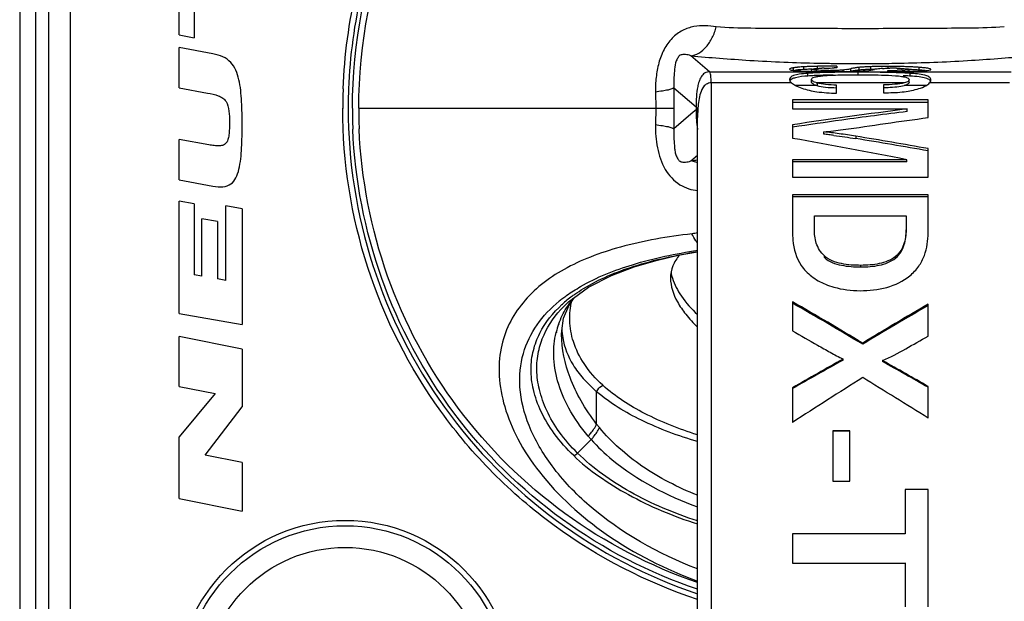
# Model space of a CAD drawing. Header units: millimetres. Extents: x 0 to 420, y 0 to 297.
# Tile 45 of 212: x 68.59 to 77.67, y 230.26 to 235.62. Entities that reach past the tile are written whole.
import ezdxf

# ---------------------------------------------------------------- set-up
doc = ezdxf.new("R2010")
doc.units = ezdxf.units.MM
doc.header["$LTSCALE"] = 23.1
doc.layers.get('0').update_dxf_attribs({"linetype": 'CONTINUOUS'})

msp = doc.modelspace()

# ---------------------------------------------------------------- linework, layer by layer
at = {"color": 7, "linetype": 'Continuous'}
for p, q in [((68.744, 228.3573), (68.744, 242.5573)), ((68.8618, 228.3573), (68.8618, 242.5573)), ((69.0579, 242.5573), (69.0579, 228.3573)), ((68.594, 241.9573), (68.594, 228.9573)), ((70.0647, 235.4843), (70.0647, 236.4853)), ((70.201, 235.7688), (70.201, 235.4573)), ((70.0647, 235.4843), (70.201, 235.4573)), ((70.0647, 234.9963), (70.0647, 235.3683)), ((70.3742, 235.3103), (70.0647, 235.3683)), ((74.9542, 235.1449), (74.781, 235.2926)), ((76.6074, 235.2222), (76.6333, 235.2225)), ((74.9542, 235.1449), (76.2636, 235.1449)), ((75.7276, 235.1557), (75.7276, 235.1808)), ((75.8243, 235.1653), (75.8243, 235.1903)), ((75.86, 235.1051), (75.86, 235.13)), ((75.894, 235.1483), (75.894, 235.1666)), ((75.9201, 235.1734), (75.9394, 235.1752)), ((75.941, 235.1475), (75.941, 235.1589)), ((75.9505, 235.1779), (75.9505, 235.1949)), ((76.0541, 235.1466), (76.0541, 235.1561)), ((76.1273, 235.196), (76.1273, 235.1794)), ((76.1347, 235.1465), (76.1347, 235.1572)), ((76.1854, 235.1467), (76.1854, 235.1609)), ((76.2201, 235.1662), (76.1973, 235.1626)), ((76.2552, 235.1476), (76.2552, 235.1726)), ((76.3231, 235.1154), (76.3231, 235.1404)), ((76.3336, 235.1598), (76.3336, 235.1848)), ((76.3726, 235.1449), (77.7337, 235.1449)), ((76.4421, 235.1663), (76.4421, 235.1913)), ((76.5982, 235.1477), (76.5982, 235.1572)), ((76.6017, 235.1775), (76.6017, 235.1935)), ((76.7287, 235.1588), (76.6832, 235.1578)), ((76.747, 235.1484), (76.747, 235.1594)), ((76.794, 235.1484), (76.794, 235.1664)), ((76.803, 235.105), (76.803, 235.1299)), ((76.8865, 235.16), (76.8865, 235.1851)), ((76.9417, 235.1548), (76.9189, 235.1573)), ((74.969, 235.0421), (74.969, 226.7323)), ((75.7096, 235.0421), (74.969, 235.0421)), ((75.9422, 235.0176), (75.747, 235.0176)), ((75.894, 235.0499), (75.894, 235.0745)), ((76.1238, 235.0413), (75.9451, 235.0412)), ((76.559, 235.0419), (76.1238, 235.0413)), ((76.1238, 234.9468), (76.1238, 235.0216)), ((76.7497, 235.0421), (76.559, 235.0419)), ((76.559, 235.0235), (76.559, 234.9514)), ((76.9509, 235.0176), (76.7497, 235.0176)), ((76.794, 235.0461), (76.794, 235.0707)), ((77.719, 235.0421), (76.983, 235.0421)), ((70.0647, 234.9963), (70.3249, 234.9479)), ((74.4556, 234.9578), (74.4575, 234.8073)), ((74.6262, 234.9954), (74.8295, 234.8198)), ((76.559, 234.9514), (76.5834, 234.9514)), ((75.719, 234.8859), (75.719, 234.8012)), ((76.969, 234.8859), (75.719, 234.8859)), ((76.969, 234.8624), (75.719, 234.8624)), ((76.969, 234.722), (76.969, 234.8859)), ((71.7198, 234.8073), (74.6274, 234.8073)), ((74.4575, 234.8073), (74.4556, 234.6567)), ((74.8028, 234.7717), (74.6262, 234.6192)), ((74.8295, 234.7947), (74.8028, 234.7717)), ((74.8295, 234.8198), (74.8295, 234.7947)), ((75.719, 234.8012), (76.7758, 234.8012)), ((76.7758, 234.7782), (76.7758, 234.8012)), ((74.844, 227.1073), (74.844, 234.7243)), ((75.719, 234.6557), (75.719, 234.5306)), ((76.0063, 234.5686), (76.0063, 234.5904)), ((70.0647, 234.1488), (70.0647, 234.5213)), ((70.3366, 234.4707), (70.0647, 234.5213)), ((76.3014, 234.5502), (76.3014, 234.5287)), ((76.969, 234.173), (76.969, 234.4355)), ((74.7811, 234.322), (74.844, 234.3755)), ((75.719, 234.3337), (75.719, 234.173)), ((76.7723, 234.3337), (75.719, 234.3337)), ((76.7723, 234.3135), (75.719, 234.3135)), ((76.7723, 234.3135), (76.7723, 234.3337)), ((70.0647, 234.1488), (70.3742, 234.0908)), ((75.719, 234.173), (76.969, 234.173)), ((70.0647, 232.9158), (70.0647, 233.9498)), ((70.2021, 233.9257), (70.0647, 233.9498)), ((75.719, 234.008), (75.719, 233.6705)), ((76.969, 234.008), (75.719, 234.008)), ((76.969, 233.9898), (75.719, 233.9898)), ((76.969, 233.6586), (76.969, 234.008)), ((70.2021, 233.9257), (70.2021, 233.2707)), ((70.4935, 233.2198), (70.4935, 233.9073)), ((70.6452, 233.8808), (70.4935, 233.9073)), ((70.6452, 233.8808), (70.6452, 232.8143)), ((70.2721, 233.2585), (70.2721, 233.7895)), ((70.4164, 233.7643), (70.2721, 233.7895)), ((70.4164, 233.7643), (70.4164, 233.2333)), ((75.9201, 233.6923), (75.9201, 233.8163)), ((75.9201, 233.8163), (76.7671, 233.8163)), ((76.7671, 233.8163), (76.7671, 233.7028)), ((76.0124, 233.431), (76.0124, 233.4459)), ((76.6678, 233.4255), (76.6678, 233.4403)), ((76.3501, 233.3448), (76.3501, 233.3591)), ((70.2721, 233.2585), (70.2021, 233.2707)), ((70.4935, 233.2198), (70.4164, 233.2333)), ((73.6105, 232.9804), (73.6547, 233.0222)), ((73.6552, 232.9872), (73.7073, 233.0609)), ((75.719, 233.0218), (75.719, 232.7549)), ((73.5935, 232.9977), (73.5954, 232.9994)), ((73.5974, 232.9953), (73.5994, 232.997)), ((73.6086, 232.8709), (73.6552, 232.9872)), ((73.6105, 232.9804), (73.6124, 232.9823)), ((73.634, 232.9672), (73.6354, 232.9693)), ((73.6368, 232.9656), (73.638, 232.9678)), ((76.969, 232.7069), (76.969, 233.0006)), ((70.0647, 232.9158), (70.6452, 232.8143)), ((73.5907, 232.7564), (73.6086, 232.8709)), ((73.5625, 232.817), (73.5635, 232.8197)), ((73.5682, 232.8143), (73.569, 232.817)), ((73.59, 232.7238), (73.5907, 232.7564)), ((70.0647, 232.2418), (70.0647, 232.7018)), ((70.6452, 232.5875), (70.0647, 232.7018)), ((73.5394, 232.7393), (73.5402, 232.7426)), ((73.5454, 232.737), (73.5464, 232.7402)), ((73.59, 232.7238), (73.59, 232.7273)), ((70.6452, 232.5875), (70.6452, 232.054)), ((76.3658, 232.6317), (76.3658, 232.6418)), ((76.1847, 232.4856), (76.1847, 232.4949)), ((76.5494, 232.4803), (76.5494, 232.4712)), ((70.0647, 232.2418), (70.3967, 232.1764)), ((75.719, 232.2302), (75.719, 231.9106)), ((76.969, 231.9504), (76.969, 232.2418)), ((70.3967, 232.1764), (70.0647, 231.7766)), ((73.9129, 231.895), (73.9129, 232.1928)), ((70.3028, 231.6082), (70.6452, 232.054)), ((73.9391, 231.8623), (73.9129, 231.895)), ((70.0647, 231.2076), (70.0647, 231.7766)), ((73.8615, 231.753), (73.7365, 231.6283)), ((73.8615, 231.753), (73.834, 231.7848)), ((76.0898, 231.8342), (76.0898, 231.3692)), ((76.2465, 231.8342), (76.0898, 231.8342)), ((76.2465, 231.8289), (76.0898, 231.8289)), ((76.2465, 231.3692), (76.2465, 231.8342)), ((70.6452, 231.5408), (70.3028, 231.6082)), ((70.6452, 231.5408), (70.6452, 231.0933)), ((76.0898, 231.3692), (76.2465, 231.3692)), ((70.0647, 231.2076), (70.6452, 231.0933)), ((76.7566, 231.2903), (76.7566, 230.8824)), ((76.969, 231.2903), (76.7566, 231.2903)), ((76.969, 230.2109), (76.969, 231.2903)), ((75.719, 230.8824), (75.719, 230.612)), ((76.7566, 230.8824), (75.719, 230.8824)), ((75.719, 230.612), (76.7566, 230.612)), ((76.7566, 230.6141), (76.7566, 230.2109))]:
    msp.add_line(p, q, dxfattribs=at)
msp.add_lwpolyline([(73.6547, 233.0222), (73.838, 233.1572), (74.0513, 233.2669), (74.2579, 233.3451), (74.4621, 233.4048), (74.6657, 233.4515), (74.844, 233.4838)], dxfattribs=at)
for radius in [1.55, 1.5, 1.3]:
    msp.add_circle((71.594, 229.4573), radius, dxfattribs=at)
for centre, radius, start, end in [((76.3372, 253.6053), 18.3849, 268.80411, 268.9195), ((76.3454, 254.0525), 18.8322, 268.92036, 269.33614), ((76.3485, 254.295), 19.0747, 269.33517, 269.4696), ((76.3463, 253.9414), 18.721, 269.46642, 270.62206), ((76.3464, 253.8379), 18.6176, 270.62518, 270.80329), ((76.3519, 253.4888), 18.2684, 270.88262, 271.24505), ((75.8046, 234.7255), 0.4617, 98.09308, 99.59904), ((75.8688, 234.184), 1.0071, 94.74423, 95.71645), ((75.8688, 234.158), 1.0081, 94.74016, 95.71106), ((76.0083, 231.8903), 3.3051, 92.48041, 93.19077), ((76.0083, 231.8624), 3.308, 92.47831, 93.18805), ((76.013, 233.0792), 2.0316, 93.43777, 94.31796), ((76.0058, 231.948), 3.2473, 92.10845, 92.48007), ((76.0058, 231.9202), 3.2501, 92.10654, 92.47797), ((76.0046, 231.9799), 3.2154, 91.72818, 92.10816), ((76.0048, 231.9471), 3.2232, 91.93935, 92.10612), ((76.0507, 232.46), 2.652, 92.85712, 93.44868), ((76.0341, 241.7369), 6.59, 268.77983, 269.14398), ((76.0059, 231.9348), 3.2605, 90.97304, 91.72723), ((76.1106, 231.1917), 3.9217, 91.84409, 92.80792), ((76.076, 244.5943), 9.4478, 269.14883, 269.79553), ((76.0373, 230.0442), 5.1514, 90.66501, 90.96525), ((76.0653, 227.6452), 7.5506, 90.45278, 90.66583), ((76.1731, 229.2241), 5.8903, 91.11569, 91.83545), ((76.0467, 233.4633), 1.7156, 91.24717, 91.87985), ((76.0911, 224.4918), 10.7041, 90.30184, 90.45755), ((76.1077, 221.3244), 13.8715, 90.17776, 90.30176), ((76.101, 249.2616), 14.1151, 269.76145, 270.00408), ((76.0544, 239.2547), 4.0986, 269.99599, 270.21957), ((76.2211, 226.9184), 8.1965, 90.88779, 91.13766), ((76.125, 215.3726), 19.8234, 89.99345, 90.17426), ((76.1267, 225.018), 10.1614, 89.99698, 90.13948), ((76.1065, 235.7806), 0.6247, 277.25904, 278.35743), ((75.9938, 236.4972), 1.3501, 279.64833, 281.16317), ((76.5048, 233.9053), 1.2917, 100.98658, 101.14221), ((76.493, 233.9395), 1.2313, 100.75295, 101.13671), ((76.4537, 234.1738), 1.0184, 99.24145, 101.04428), ((76.4727, 234.0456), 1.1233, 100.5963, 100.74805), ((76.4618, 234.1043), 1.0636, 99.95861, 100.59885), ((76.4428, 234.2131), 0.9531, 99.21904, 99.96407), ((76.4102, 234.4629), 0.726, 94.96079, 96.05655), ((76.4102, 234.4371), 0.7267, 94.95627, 96.05133), ((76.2976, 236.2221), 1.073, 273.21565, 274.00343), ((76.5319, 232.4394), 2.7534, 91.86992, 92.77508), ((76.5319, 232.412), 2.7557, 91.86833, 92.77271), ((76.5516, 231.8535), 3.3396, 91.48611, 91.87934), ((76.5516, 231.8254), 3.3426, 91.48459, 91.87773), ((76.5734, 230.9815), 4.2119, 90.78698, 91.475), ((76.5668, 231.2439), 3.9243, 91.11789, 91.48622), ((76.5897, 229.8859), 5.3076, 90.50316, 90.80031), ((76.5972, 229.0414), 6.1521, 90.23653, 90.50353), ((76.6013, 228.052), 7.1415, 89.99701, 90.23687), ((76.5919, 241.8993), 6.7421, 270.05327, 270.77579), ((76.6056, 253.7201), 18.5724, 269.97715, 270.31487), ((76.6019, 228.4711), 6.7224, 89.72615, 90.00188), ((76.6336, 232.8791), 2.2985, 89.9936, 90.42209), ((76.6354, 232.621), 2.5565, 89.04519, 90.03494), ((76.6045, 229.015), 6.1786, 89.49469, 89.7259), ((76.6136, 229.94), 5.2535, 88.92416, 89.50508), ((76.6441, 246.034), 10.8862, 270.33476, 270.46632), ((76.6305, 230.8595), 4.3338, 88.2704, 88.91996), ((76.6875, 236.5805), 1.4224, 271.65877, 272.39963), ((76.6647, 243.5114), 8.3635, 270.46576, 270.62958), ((76.6046, 232.1964), 2.9402, 86.13242, 87.38682), ((76.6, 232.0726), 3.0391, 86.29694, 87.38489), ((76.7151, 235.9163), 0.7576, 272.41979, 273.13616), ((76.6937, 240.8855), 5.7375, 270.62813, 271.00289), ((76.6579, 231.7358), 3.4571, 87.53407, 88.28642), ((76.7192, 239.4904), 4.3421, 270.98788, 272.02996), ((76.6691, 231.9767), 3.1909, 87.52837, 87.74773), ((76.689, 232.4459), 2.7463, 86.67205, 87.54437), ((76.689, 232.4184), 2.7488, 86.67524, 87.54642), ((76.723, 233.0133), 2.1779, 85.69318, 86.69701), ((76.723, 232.9862), 2.18, 85.69691, 86.70021), ((76.7748, 233.6827), 1.5065, 84.51006, 85.74598), ((76.7748, 233.6563), 1.5078, 84.51478, 85.74966), ((76.6324, 232.5848), 2.5259, 86.1279, 86.2796), ((76.2996, 234.8071), 4.7275, 177.80698, 179.99867), ((76.3001, 234.8072), 4.678, 177.80698, 179.99867), ((60.428, 234.8077), 14.1994, 359.9983, 0.75738), ((76.5197, 237.013), 2.0142, 271.11914, 272.27275), ((76.3018, 234.8074), 4.6404, 180.00154, 182.38387), ((76.3024, 234.8074), 4.5825, 180.00154, 182.38387), ((60.4324, 234.8068), 14.195, 359.24275, 0.00174), ((82.493, 189.3519), 45.8075, 97.16974, 98.50401), ((82.43, 189.5351), 45.595, 97.12358, 97.88822), ((82.5824, 188.4316), 46.709, 97.88757, 98.44954), ((75.4533, 234.7303), 0.6209, 187.35361, 191.09619), ((75.7801, 232.156), 2.4232, 83.53342, 84.64498), ((75.6706, 231.1912), 3.3942, 82.7211, 83.53114), ((75.1885, 227.7016), 6.9384, 80.77078, 82.04074), ((67.8075, 189.2909), 45.9262, 78.74364, 80.08045), ((68.2969, 185.9563), 49.2488, 79.85806, 80.64619), ((68.2998, 185.6594), 49.52, 79.91755, 80.70123), ((75.5467, 226.7023), 7.6581, 95.2709, 95.7374), ((74.9793, 232.5911), 1.0751, 97.27858, 100.01061), ((74.3962, 232.0167), 1.3076, 127.44807, 129.34174), ((74.3976, 232.1161), 1.1932, 126.65501, 132.24335), ((74.4112, 232.4925), 0.9107, 141.96208, 145.08088), ((58.743, 203.3923), 34.1482, 58.93112, 60.18981), ((74.3784, 232.5154), 0.8707, 145.0817, 148.57879), ((59.4777, 204.4615), 32.8446, 59.05723, 60.36387), ((93.348, 204.7793), 32.6299, 120.12985, 121.36236), ((93.9455, 203.5887), 33.9491, 120.00374, 121.1865), ((74.3011, 232.5547), 0.7837, 160.44555, 166.12915), ((74.2696, 232.8087), 0.6797, 183.07377, 189.95897), ((101.5268, 187.365), 51.7583, 119.31586, 119.90884), ((101.4523, 187.2174), 51.8427, 119.16917, 119.76032), ((51.1473, 187.3065), 51.826, 60.11654, 60.6501), ((51.222, 187.1588), 51.9104, 60.26497, 60.79689), ((107.5546, 182.752), 58.5669, 122.176812, 122.927468), ((47.1654, 184.4342), 56.0896, 57.90284, 58.62738)]:
    msp.add_arc(centre, radius, start, end, dxfattribs=at)
for points, knots in [([(71.5756, 234.9881), (71.5874, 235.2959), (71.6712, 235.9111), (72.069, 237.0807), (72.984, 238.365), (74.579, 239.3707), (76.4367, 239.6995), (78.2805, 239.3009), (79.8366, 238.2338), (80.8734, 236.6601), (81.1159, 235.4205), (81.1159, 234.8073)], [0, 0, 0, 0, 0.06276, 0.125511, 0.250438, 0.375365, 0.500292, 0.625219, 0.750146, 0.875073, 1, 1, 1, 1]), ([(81.0659, 234.8073), (81.0659, 235.4141), (80.826, 236.6407), (79.8, 238.1979), (78.2603, 239.2538), (76.4357, 239.6482), (74.5975, 239.3229), (73.0192, 238.3277), (72.1138, 237.0568), (71.7202, 235.8995), (71.6372, 235.2908), (71.6255, 234.9862)], [0, 0, 0, 0, 0.124927, 0.249854, 0.374781, 0.499708, 0.624635, 0.749562, 0.874489, 0.93724, 1, 1, 1, 1]), ([(71.6614, 234.8073), (71.6614, 235.4084), (71.8988, 236.6235), (72.9142, 238.1667), (74.4383, 239.2143), (76.2451, 239.6076), (78.0666, 239.2887), (79.6323, 238.3064), (80.5325, 237.0499), (80.9259, 235.9046), (81.01, 235.3019), (81.0226, 235.0001)], [0, 0, 0, 0, 0.124927, 0.249855, 0.374782, 0.499709, 0.624636, 0.749563, 0.87449, 0.93724, 1, 1, 1, 1]), ([(71.7198, 234.8073), (71.7198, 235.4009), (71.9543, 236.6008), (72.957, 238.1248), (74.4621, 239.1593), (76.2463, 239.5476), (78.0451, 239.2327), (79.5912, 238.2627), (80.4803, 237.0219), (80.8687, 235.8909), (80.9518, 235.2957), (80.9642, 234.9977)], [0, 0, 0, 0, 0.124927, 0.249855, 0.374782, 0.499709, 0.624636, 0.749563, 0.87449, 0.93724, 1, 1, 1, 1]), ([(75.0159, 235.5593), (74.9822, 235.5655), (74.9131, 235.5712), (74.8072, 235.5648), (74.7003, 235.5297), (74.6033, 235.4572), (74.5283, 235.352), (74.4821, 235.2262), (74.4591, 235.093), (74.4542, 235.0027), (74.4556, 234.9578)], [0, 0, 0, 0, 0.106069, 0.213865, 0.326598, 0.449398, 0.582329, 0.721065, 0.860791, 1, 1, 1, 1]), ([(74.7806, 235.2926), (74.8062, 235.2956), (74.8604, 235.3147), (74.9293, 235.3745), (74.9834, 235.459), (75.007, 235.5249), (75.0157, 235.5594)], [0, 0, 0, 0, 0.205939, 0.445293, 0.715735, 1, 1, 1, 1]), ([(77.6714, 235.5598), (77.5654, 235.5505), (77.3478, 235.5448), (76.9052, 235.5456), (76.3437, 235.539), (75.7822, 235.5452), (75.3396, 235.5435), (75.1219, 235.5499), (75.016, 235.5595)], [0, 0, 0, 0, 0.120205, 0.245603, 0.499963, 0.754361, 0.879807, 1, 1, 1, 1]), ([(70.6452, 234.6573), (70.6452, 234.7291), (70.6427, 234.8733), (70.6227, 235.0776), (70.5678, 235.2182), (70.4723, 235.2852), (70.4082, 235.3039), (70.3742, 235.3103)], [0, 0, 0, 0, 0.245567, 0.500028, 0.754489, 0.881719, 1, 1, 1, 1]), ([(74.7808, 235.2926), (74.7652, 235.298), (74.7406, 235.305), (74.7104, 235.3037), (74.6906, 235.3006), (74.6703, 235.2894), (74.6542, 235.2617), (74.6347, 235.2154), (74.629, 235.1499), (74.6246, 235.0731), (74.6255, 235.0215), (74.6261, 234.9956)], [0, 0, 0, 0, 0.119377, 0.181579, 0.217407, 0.263809, 0.343399, 0.441925, 0.627494, 0.812087, 1, 1, 1, 1]), ([(74.781, 235.2926), (74.869, 235.2836), (75.0503, 235.2687), (75.4408, 235.2408), (75.7439, 235.2288), (75.9535, 235.2244)], [0, 0, 0, 0, 0.225787, 0.464517, 1, 1, 1, 1]), ([(76.7489, 235.2247), (76.9559, 235.2292), (77.2551, 235.241), (77.6408, 235.269), (77.8198, 235.2836), (77.9068, 235.2925)], [0, 0, 0, 0, 0.535555, 0.773866, 1, 1, 1, 1]), ([(74.9542, 235.1449), (74.9384, 235.1449), (74.906, 235.1352), (74.8743, 235.0978), (74.8559, 235.0539), (74.8402, 234.9927), (74.8312, 234.9142), (74.8295, 234.8513), (74.8295, 234.8198)], [0, 0, 0, 0, 0.125321, 0.249989, 0.376104, 0.500774, 0.750371, 1, 1, 1, 1]), ([(74.969, 235.0421), (74.969, 235.0657), (74.9685, 235.0968), (74.9622, 235.1309), (74.9575, 235.1421), (74.9542, 235.1449)], [0, 0, 0, 0, 0.674101, 0.877466, 1, 1, 1, 1]), ([(75.7276, 235.1808), (75.7183, 235.1792), (75.7079, 235.1773), (75.692, 235.1712), (75.692, 235.1678)], [0, 0, 0, 0, 0.736344, 1, 1, 1, 1]), ([(75.692, 235.1678), (75.692, 235.1654), (75.7016, 235.1603), (75.7199, 235.1576), (75.757, 235.1533), (75.7867, 235.1519), (75.8051, 235.1511)], [0, 0, 0, 0, 0.061805, 0.221172, 0.52293, 1, 1, 1, 1]), ([(75.86, 235.13), (75.8337, 235.128), (75.7891, 235.1238), (75.7354, 235.1126), (75.7007, 235.098), (75.692, 235.08), (75.692, 235.0729)], [0, 0, 0, 0, 0.422295, 0.712416, 0.886213, 1, 1, 1, 1]), ([(75.7684, 235.1861), (75.7657, 235.1858), (75.7561, 235.1848), (75.7465, 235.1836), (75.7396, 235.1826)], [0, 0, 0, 0, 0.279106, 1, 1, 1, 1]), ([(75.7684, 235.161), (75.7657, 235.1608), (75.7561, 235.1597), (75.7465, 235.1586), (75.7396, 235.1576)], [0, 0, 0, 0, 0.279137, 1, 1, 1, 1]), ([(75.8243, 235.1903), (75.8208, 235.1901), (75.8078, 235.1893), (75.7949, 235.1884), (75.7855, 235.1876)], [0, 0, 0, 0, 0.271576, 1, 1, 1, 1]), ([(75.8243, 235.1653), (75.8208, 235.1651), (75.8078, 235.1643), (75.7949, 235.1634), (75.7855, 235.1626)], [0, 0, 0, 0, 0.271577, 1, 1, 1, 1]), ([(75.8051, 235.1511), (75.8117, 235.1508), (75.8412, 235.1496), (75.8708, 235.1488), (75.8937, 235.1483)], [0, 0, 0, 0, 0.222596, 1, 1, 1, 1]), ([(75.9185, 235.1337), (75.9134, 235.1334), (75.8939, 235.1324), (75.8744, 235.1311), (75.86, 235.13)], [0, 0, 0, 0, 0.260596, 1, 1, 1, 1]), ([(75.894, 235.1666), (75.894, 235.1689), (75.9065, 235.1713), (75.9133, 235.1726), (75.9201, 235.1734)], [0, 0, 0, 0, 0.248274, 1, 1, 1, 1]), ([(75.941, 235.1589), (75.9336, 235.1593), (75.9215, 235.1601), (75.9061, 235.1621), (75.8984, 235.1634), (75.894, 235.1655), (75.894, 235.1666)], [0, 0, 0, 0, 0.4585, 0.763998, 0.93368, 1, 1, 1, 1]), ([(75.894, 235.0745), (75.894, 235.0851), (75.9216, 235.097), (75.9554, 235.1031), (75.9835, 235.1066), (75.9991, 235.1081)], [0, 0, 0, 0, 0.279515, 0.585146, 1, 1, 1, 1]), ([(76.0584, 235.1383), (76.0462, 235.138), (75.9995, 235.137), (75.9529, 235.1354), (75.9185, 235.1337)], [0, 0, 0, 0, 0.261755, 1, 1, 1, 1]), ([(75.9394, 235.1752), (75.943, 235.1755), (75.96, 235.1767), (75.977, 235.1775), (75.9904, 235.1779)], [0, 0, 0, 0, 0.210059, 1, 1, 1, 1]), ([(76.0541, 235.1561), (76.0428, 235.1561), (76.0051, 235.1563), (75.9673, 235.1572), (75.941, 235.1589)], [0, 0, 0, 0, 0.300466, 1, 1, 1, 1]), ([(75.9991, 235.1081), (76.0509, 235.1129), (76.159, 235.1164), (76.267, 235.1173), (76.3231, 235.1173)], [0, 0, 0, 0, 0.480896, 1, 1, 1, 1]), ([(76.0093, 235.1785), (76.0169, 235.1786), (76.0477, 235.1792), (76.0786, 235.1793), (76.102, 235.1794)], [0, 0, 0, 0, 0.243432, 1, 1, 1, 1]), ([(76.3231, 235.1404), (76.3008, 235.1404), (76.2125, 235.1403), (76.1242, 235.1396), (76.0584, 235.1383)], [0, 0, 0, 0, 0.253413, 1, 1, 1, 1]), ([(76.1347, 235.1572), (76.13, 235.157), (76.1085, 235.1564), (76.087, 235.1562), (76.0701, 235.1561)], [0, 0, 0, 0, 0.217493, 1, 1, 1, 1]), ([(76.102, 235.1465), (76.116, 235.1465), (76.1698, 235.1466), (76.2237, 235.147), (76.2636, 235.1477)], [0, 0, 0, 0, 0.259067, 1, 1, 1, 1]), ([(76.1854, 235.1609), (76.1824, 235.1606), (76.1655, 235.1587), (76.1485, 235.1577), (76.1347, 235.1572)], [0, 0, 0, 0, 0.181925, 1, 1, 1, 1]), ([(76.2636, 235.1477), (76.2729, 235.1478), (76.3044, 235.1485), (76.3358, 235.1495), (76.3578, 235.1508)], [0, 0, 0, 0, 0.296532, 1, 1, 1, 1]), ([(76.3336, 235.1849), (76.3293, 235.1844), (76.3148, 235.1827), (76.3004, 235.1806), (76.2901, 235.179)], [0, 0, 0, 0, 0.290537, 1, 1, 1, 1]), ([(76.3336, 235.1598), (76.3293, 235.1594), (76.3148, 235.1577), (76.3003, 235.1556), (76.2901, 235.1539)], [0, 0, 0, 0, 0.29058, 1, 1, 1, 1]), ([(76.5922, 235.1382), (76.5703, 235.1386), (76.4806, 235.14), (76.3909, 235.1404), (76.3231, 235.1404)], [0, 0, 0, 0, 0.244447, 1, 1, 1, 1]), ([(76.3231, 235.1173), (76.3528, 235.1173), (76.4674, 235.1167), (76.5821, 235.1147), (76.6668, 235.1082)], [0, 0, 0, 0, 0.25872, 1, 1, 1, 1]), ([(76.3986, 235.1896), (76.3939, 235.1893), (76.3768, 235.1884), (76.3597, 235.1873), (76.3474, 235.1862)], [0, 0, 0, 0, 0.279114, 1, 1, 1, 1]), ([(76.3986, 235.1645), (76.3939, 235.1643), (76.3768, 235.1634), (76.3597, 235.1622), (76.3474, 235.1611)], [0, 0, 0, 0, 0.27911, 1, 1, 1, 1]), ([(76.3726, 235.1517), (76.3833, 235.1525), (76.4178, 235.1556), (76.452, 235.1606), (76.4754, 235.1649)], [0, 0, 0, 0, 0.31207, 1, 1, 1, 1]), ([(76.5494, 235.1754), (76.5409, 235.1748), (76.5161, 235.1721), (76.4915, 235.1678), (76.4754, 235.1648)], [0, 0, 0, 0, 0.342181, 1, 1, 1, 1]), ([(76.5494, 235.1754), (76.5539, 235.1757), (76.5763, 235.1769), (76.5988, 235.1773), (76.6167, 235.1775)], [0, 0, 0, 0, 0.201544, 1, 1, 1, 1]), ([(76.7387, 235.1335), (76.727, 235.1341), (76.6782, 235.1361), (76.6294, 235.1374), (76.5922, 235.1382)], [0, 0, 0, 0, 0.238909, 1, 1, 1, 1]), ([(76.6668, 235.1082), (76.6858, 235.1068), (76.72, 235.1032), (76.7606, 235.0967), (76.794, 235.0831), (76.794, 235.0707)], [0, 0, 0, 0, 0.41928, 0.727202, 1, 1, 1, 1]), ([(76.678, 235.1772), (76.6849, 235.1771), (76.7086, 235.1765), (76.7323, 235.1755), (76.749, 235.1743)], [0, 0, 0, 0, 0.292009, 1, 1, 1, 1]), ([(76.749, 235.1743), (76.7593, 235.1736), (76.7737, 235.1719), (76.789, 235.1702), (76.7928, 235.1679)], [0, 0, 0, 0, 0.697974, 1, 1, 1, 1]), ([(76.794, 235.1664), (76.794, 235.1656), (76.7913, 235.1637), (76.7792, 235.1614), (76.7667, 235.1604), (76.7565, 235.1599)], [0, 0, 0, 0, 0.062049, 0.212884, 1, 1, 1, 1]), ([(76.992, 235.0823), (76.9883, 235.0894), (76.9706, 235.1032), (76.907, 235.1223), (76.8482, 235.1268), (76.803, 235.1299)], [0, 0, 0, 0, 0.121408, 0.316575, 1, 1, 1, 1]), ([(76.873, 235.151), (76.8825, 235.1513), (76.9121, 235.1526), (76.9416, 235.1545), (76.9615, 235.1568)], [0, 0, 0, 0, 0.321786, 1, 1, 1, 1]), ([(76.9459, 235.1793), (76.9439, 235.1796), (76.9349, 235.1807), (76.9259, 235.1816), (76.9189, 235.1823)], [0, 0, 0, 0, 0.227802, 1, 1, 1, 1]), ([(76.9951, 235.1659), (76.9951, 235.1672), (76.9909, 235.1705), (76.9751, 235.1751), (76.9588, 235.1777), (76.9459, 235.1793)], [0, 0, 0, 0, 0.079882, 0.25488, 1, 1, 1, 1]), ([(76.9615, 235.1568), (76.9701, 235.1578), (76.9811, 235.1594), (76.9921, 235.1624), (76.9951, 235.1648), (76.9951, 235.1659)], [0, 0, 0, 0, 0.727627, 0.911713, 1, 1, 1, 1]), ([(74.969, 235.0421), (74.9532, 235.0421), (74.9209, 235.033), (74.8842, 234.9902), (74.8629, 234.9312), (74.8466, 234.84), (74.844, 234.7703), (74.844, 234.7241)], [0, 0, 0, 0, 0.12724, 0.252837, 0.440135, 0.626873, 1, 1, 1, 1]), ([(75.692, 235.0729), (75.692, 235.0704), (75.6938, 235.0583), (75.7024, 235.0485), (75.7096, 235.0421)], [0, 0, 0, 0, 0.203006, 1, 1, 1, 1]), ([(75.86, 235.1051), (75.8216, 235.1022), (75.7714, 235.0979), (75.7168, 235.0809), (75.7008, 235.0696), (75.6967, 235.0635)], [0, 0, 0, 0, 0.673251, 0.871591, 1, 1, 1, 1]), ([(75.7096, 235.0421), (75.7204, 235.0324), (75.7511, 235.014), (75.7839, 235.0007), (75.8034, 234.9937)], [0, 0, 0, 0, 0.411872, 1, 1, 1, 1]), ([(75.9451, 235.0412), (75.9371, 235.0435), (75.9233, 235.0482), (75.9047, 235.0569), (75.894, 235.0678), (75.894, 235.0745)], [0, 0, 0, 0, 0.394059, 0.680674, 1, 1, 1, 1]), ([(75.9422, 235.0176), (75.9346, 235.0198), (75.9216, 235.0244), (75.904, 235.0329), (75.894, 235.0434), (75.894, 235.0499)], [0, 0, 0, 0, 0.391851, 0.67753, 1, 1, 1, 1]), ([(75.9422, 235.0176), (75.9438, 235.0176), (75.9479, 235.019), (75.9493, 235.0263), (75.9471, 235.0335), (75.9458, 235.0387), (75.945, 235.0412)], [0, 0, 0, 0, 0.168355, 0.413611, 0.71052, 1, 1, 1, 1]), ([(75.9422, 235.0176), (75.9681, 235.0097), (76.029, 235.0012), (76.0899, 234.998), (76.1238, 234.9972)], [0, 0, 0, 0, 0.44391, 1, 1, 1, 1]), ([(76.1238, 235.0216), (76.0906, 235.0224), (76.0307, 235.0254), (75.9708, 235.0337), (75.9451, 235.0412)], [0, 0, 0, 0, 0.553419, 1, 1, 1, 1]), ([(76.7497, 235.0421), (76.7216, 235.0347), (76.6577, 235.0271), (76.5939, 235.0242), (76.559, 235.0235)], [0, 0, 0, 0, 0.454697, 1, 1, 1, 1]), ([(76.5996, 235.0004), (76.6271, 235.0015), (76.6774, 235.0047), (76.7276, 235.0118), (76.7497, 235.0176)], [0, 0, 0, 0, 0.54706, 1, 1, 1, 1]), ([(76.794, 235.0707), (76.794, 235.0649), (76.7852, 235.0553), (76.7689, 235.0478), (76.7568, 235.0439), (76.7497, 235.0421)], [0, 0, 0, 0, 0.315904, 0.59952, 1, 1, 1, 1]), ([(76.7743, 235.026), (76.7726, 235.0252), (76.7646, 235.0219), (76.7563, 235.0193), (76.7497, 235.0176)], [0, 0, 0, 0, 0.215027, 1, 1, 1, 1]), ([(76.794, 235.0461), (76.794, 235.0444), (76.7917, 235.0346), (76.7816, 235.0293), (76.7743, 235.026)], [0, 0, 0, 0, 0.172496, 1, 1, 1, 1]), ([(76.946, 235.0853), (76.9266, 235.0909), (76.8788, 235.0989), (76.8308, 235.1031), (76.803, 235.105)], [0, 0, 0, 0, 0.420507, 1, 1, 1, 1]), ([(76.8835, 234.9891), (76.9055, 234.9961), (76.941, 235.0096), (76.9733, 235.031), (76.983, 235.0421)], [0, 0, 0, 0, 0.611249, 1, 1, 1, 1]), ([(76.9926, 235.0564), (76.9912, 235.0594), (76.9799, 235.0747), (76.9607, 235.0811), (76.946, 235.0853)], [0, 0, 0, 0, 0.178877, 1, 1, 1, 1]), ([(76.983, 235.0421), (76.985, 235.0443), (76.9912, 235.0522), (76.9951, 235.0624), (76.9951, 235.0695)], [0, 0, 0, 0, 0.298606, 1, 1, 1, 1]), ([(70.3249, 234.9479), (70.3602, 234.9413), (70.412, 234.9299), (70.4679, 234.9031), (70.5085, 234.8624), (70.5262, 234.7854), (70.528, 234.7137), (70.528, 234.6778)], [0, 0, 0, 0, 0.245559, 0.372785, 0.50001, 0.754461, 1, 1, 1, 1]), ([(74.6261, 234.9956), (74.6203, 234.9911), (74.6017, 234.9837), (74.5663, 234.9745), (74.5157, 234.9655), (74.477, 234.9604), (74.4553, 234.9578)], [0, 0, 0, 0, 0.125468, 0.333625, 0.627433, 1, 1, 1, 1]), ([(75.8034, 234.9937), (75.8486, 234.9776), (75.9553, 234.9549), (76.0635, 234.948), (76.1238, 234.9468)], [0, 0, 0, 0, 0.442857, 1, 1, 1, 1]), ([(76.5834, 234.9514), (76.6389, 234.9514), (76.7401, 234.956), (76.8401, 234.9752), (76.8835, 234.9891)], [0, 0, 0, 0, 0.549418, 1, 1, 1, 1]), ([(74.8426, 230.2778), (74.3724, 230.4335), (73.6977, 230.7826), (72.9435, 231.4317), (72.2996, 232.1914), (71.7286, 233.3146), (71.5721, 234.3119), (71.5721, 234.8073)], [0, 0, 0, 0, 0.249806, 0.37509, 0.500376, 0.750176, 1, 1, 1, 1]), ([(71.6221, 234.8073), (71.6221, 234.3185), (71.7764, 233.3342), (72.4488, 232.0051), (73.4952, 230.9454), (74.3791, 230.4857), (74.8426, 230.3305)], [0, 0, 0, 0, 0.250017, 0.50001, 0.750001, 1, 1, 1, 1]), ([(74.8295, 234.8198), (74.8326, 234.8171), (74.8373, 234.8067), (74.8435, 234.7749), (74.844, 234.746), (74.844, 234.7241)], [0, 0, 0, 0, 0.126758, 0.331251, 1, 1, 1, 1]), ([(74.844, 234.7243), (74.844, 234.7361), (74.8438, 234.7524), (74.8422, 234.7721), (74.8407, 234.7824), (74.8388, 234.7898), (74.8367, 234.7948), (74.8327, 234.797), (74.8304, 234.7955), (74.8295, 234.7947)], [0, 0, 0, 0, 0.449301, 0.618371, 0.750707, 0.847255, 0.91082, 0.952014, 1, 1, 1, 1]), ([(70.528, 234.6778), (70.528, 234.6419), (70.5268, 234.5889), (70.5176, 234.5272), (70.5028, 234.4893), (70.4758, 234.4663), (70.4357, 234.459), (70.388, 234.462), (70.3536, 234.4676), (70.3366, 234.4707)], [0, 0, 0, 0, 0.245839, 0.372926, 0.500013, 0.6271, 0.754187, 0.881274, 1, 1, 1, 1]), ([(70.3742, 234.0908), (70.409, 234.0842), (70.4739, 234.0791), (70.5451, 234.1045), (70.5907, 234.1629), (70.6264, 234.2712), (70.6427, 234.4383), (70.6452, 234.5841), (70.6452, 234.6573)], [0, 0, 0, 0, 0.118809, 0.245884, 0.37296, 0.500035, 0.754186, 1, 1, 1, 1]), ([(74.4556, 234.6567), (74.4535, 234.5856), (74.4658, 234.4433), (74.5285, 234.242), (74.6464, 234.115), (74.759, 234.063), (74.8162, 234.0518), (74.8441, 234.049)], [0, 0, 0, 0, 0.268841, 0.535779, 0.782125, 0.894181, 1, 1, 1, 1]), ([(74.4553, 234.6567), (74.477, 234.6542), (74.5157, 234.649), (74.5663, 234.64), (74.6017, 234.6308), (74.6203, 234.6234), (74.6261, 234.619)], [0, 0, 0, 0, 0.372561, 0.666367, 0.874526, 1, 1, 1, 1]), ([(76.1847, 234.6108), (76.3156, 234.6288), (76.5768, 234.6682), (76.8383, 234.7043), (76.969, 234.722)], [0, 0, 0, 0, 0.500642, 1, 1, 1, 1]), ([(74.8439, 230.3715), (74.4007, 230.5212), (73.5544, 230.9582), (72.5399, 231.9574), (71.8655, 233.2118), (71.6849, 234.1469), (71.6654, 234.6144)], [0, 0, 0, 0, 0.249998, 0.499987, 0.749985, 1, 1, 1, 1]), ([(74.8437, 230.4333), (74.4082, 230.5825), (73.5772, 231.0156), (72.5817, 232.0014), (71.9202, 233.2367), (71.7429, 234.1568), (71.7238, 234.6168)], [0, 0, 0, 0, 0.249998, 0.499987, 0.749986, 1, 1, 1, 1]), ([(74.6261, 234.619), (74.6255, 234.593), (74.6247, 234.5415), (74.6281, 234.4773), (74.6326, 234.4264), (74.6398, 234.3873), (74.6541, 234.3528), (74.6702, 234.3249), (74.6906, 234.3143), (74.7103, 234.3105), (74.7406, 234.3098), (74.7653, 234.3165), (74.7809, 234.3219)], [0, 0, 0, 0, 0.187818, 0.372549, 0.464028, 0.557926, 0.657617, 0.735508, 0.782309, 0.818536, 0.880408, 1, 1, 1, 1]), ([(74.8443, 234.3025), (74.8391, 234.3051), (74.8188, 234.3142), (74.7969, 234.32), (74.7806, 234.3219)], [0, 0, 0, 0, 0.26204, 1, 1, 1, 1]), ([(75.719, 233.6705), (75.719, 233.6445), (75.7232, 233.5373), (75.7511, 233.4261), (75.7982, 233.3591)], [0, 0, 0, 0, 0.241154, 1, 1, 1, 1]), ([(76.0124, 233.4459), (75.9782, 233.4776), (75.9299, 233.5587), (75.9201, 233.6492), (75.9201, 233.6923)], [0, 0, 0, 0, 0.519129, 1, 1, 1, 1]), ([(76.7671, 233.7028), (76.7671, 233.6567), (76.7598, 233.5853), (76.7218, 233.4957), (76.6881, 233.4566), (76.6678, 233.4403)], [0, 0, 0, 0, 0.477646, 0.730099, 1, 1, 1, 1]), ([(76.6678, 233.4255), (76.6881, 233.4416), (76.7217, 233.4804), (76.7598, 233.5694), (76.7671, 233.6405), (76.7671, 233.6863)], [0, 0, 0, 0, 0.270002, 0.522481, 1, 1, 1, 1]), ([(76.8008, 233.263), (76.8318, 233.2882), (76.8857, 233.3458), (76.9537, 233.4786), (76.969, 233.5884), (76.969, 233.6586)], [0, 0, 0, 0, 0.27053, 0.525179, 1, 1, 1, 1]), ([(74.7924, 233.6499), (74.5701, 233.6245), (74.252, 233.5699), (73.8605, 233.444), (73.6144, 233.3302), (73.4024, 233.1907), (73.2296, 233.0211), (73.0978, 232.8223), (73.0192, 232.5902), (73.0045, 232.3276), (73.0589, 232.043), (73.1823, 231.7407), (73.4675, 231.3153), (74.0082, 230.8261), (74.5476, 230.556), (74.844, 230.4478)], [0, 0, 0, 0, 0.128857, 0.184941, 0.236508, 0.284583, 0.330379, 0.375084, 0.420706, 0.469879, 0.524816, 0.58635, 0.656708, 0.818211, 1, 1, 1, 1]), ([(74.8437, 233.5675), (74.8383, 233.5733), (74.8175, 233.5983), (74.8016, 233.627), (74.7921, 233.6497)], [0, 0, 0, 0, 0.243762, 1, 1, 1, 1]), ([(73.7637, 233.1628), (73.914, 233.2498), (74.27, 233.3905), (74.642, 233.467), (74.8447, 233.4985)], [0, 0, 0, 0, 0.458558, 1, 1, 1, 1]), ([(73.7911, 233.1448), (73.9354, 233.2333), (74.282, 233.3759), (74.645, 233.4538), (74.8435, 233.486)], [0, 0, 0, 0, 0.457101, 1, 1, 1, 1]), ([(74.6789, 233.4549), (74.6523, 233.425), (74.6085, 233.3582), (74.594, 233.2793), (74.594, 233.2413)], [0, 0, 0, 0, 0.512826, 1, 1, 1, 1]), ([(76.3501, 233.3591), (76.2896, 233.3591), (76.1727, 233.3656), (76.0545, 233.4069), (76.0124, 233.4459)], [0, 0, 0, 0, 0.512965, 1, 1, 1, 1]), ([(76.0124, 233.431), (76.0546, 233.3921), (76.1728, 233.3512), (76.2897, 233.3448), (76.3501, 233.3448)], [0, 0, 0, 0, 0.487149, 1, 1, 1, 1]), ([(76.6678, 233.4403), (76.6256, 233.4064), (76.5172, 233.3663), (76.4067, 233.3591), (76.3501, 233.3591)], [0, 0, 0, 0, 0.488775, 1, 1, 1, 1]), ([(76.3501, 233.3448), (76.4067, 233.3448), (76.5171, 233.3519), (76.6256, 233.3917), (76.6678, 233.4255)], [0, 0, 0, 0, 0.51112, 1, 1, 1, 1]), ([(75.7982, 233.3591), (75.825, 233.3211), (75.8927, 233.2508), (75.9779, 233.2039), (76.0236, 233.1852)], [0, 0, 0, 0, 0.484989, 1, 1, 1, 1]), ([(74.594, 233.2413), (74.594, 233.1654), (74.6372, 233.044), (74.7362, 232.9008), (74.8034, 232.8279), (74.841, 232.7915)], [0, 0, 0, 0, 0.434972, 0.699881, 1, 1, 1, 1]), ([(74.6112, 233.2417), (74.6292, 233.1826), (74.6952, 233.06), (74.7872, 232.9578), (74.8415, 232.906)], [0, 0, 0, 0, 0.451499, 1, 1, 1, 1]), ([(76.3431, 233.1254), (76.4256, 233.1254), (76.5884, 233.1413), (76.7393, 233.2131), (76.8008, 233.263)], [0, 0, 0, 0, 0.510164, 1, 1, 1, 1]), ([(73.6011, 233.0548), (73.6138, 233.0645), (73.6661, 233.1031), (73.7211, 233.1382), (73.7637, 233.1628)], [0, 0, 0, 0, 0.245187, 1, 1, 1, 1]), ([(73.6852, 233.0733), (73.6937, 233.0796), (73.7281, 233.1046), (73.7637, 233.128), (73.7911, 233.1448)], [0, 0, 0, 0, 0.246391, 1, 1, 1, 1]), ([(76.0236, 233.1852), (76.0485, 233.175), (76.1513, 233.1391), (76.2613, 233.1254), (76.3431, 233.1254)], [0, 0, 0, 0, 0.247486, 1, 1, 1, 1]), ([(74.8436, 230.5597), (74.4834, 230.697), (73.9872, 230.9733), (73.5026, 231.4788), (73.2809, 231.8541), (73.188, 232.2168), (73.2177, 232.545), (73.3517, 232.8213), (73.4905, 232.965), (73.5672, 233.0279)], [0, 0, 0, 0, 0.344839, 0.494302, 0.622577, 0.730493, 0.823901, 0.911207, 1, 1, 1, 1]), ([(73.9707, 232.2527), (73.9055, 232.312), (73.7954, 232.4354), (73.692, 232.6436), (73.6568, 232.8451), (73.6695, 232.9727), (73.6832, 233.0317)], [0, 0, 0, 0, 0.30385, 0.563466, 0.791168, 1, 1, 1, 1]), ([(73.7026, 231.6047), (73.6375, 231.6671), (73.5223, 231.7937), (73.3971, 232.0013), (73.3248, 232.2041), (73.3003, 232.3967), (73.3232, 232.5746), (73.4032, 232.7875), (73.5111, 232.9223), (73.5935, 232.9977)], [0, 0, 0, 0, 0.170258, 0.320989, 0.454387, 0.573777, 0.683802, 0.789305, 1, 1, 1, 1]), ([(73.7365, 231.6283), (73.6757, 231.6886), (73.5677, 231.8104), (73.4508, 232.0101), (73.3805, 232.2046), (73.3544, 232.3902), (73.3712, 232.5627), (73.4393, 232.7702), (73.5352, 232.9049), (73.6105, 232.9804)], [0, 0, 0, 0, 0.168388, 0.318402, 0.452371, 0.57288, 0.684055, 0.790227, 1, 1, 1, 1]), ([(75.719, 232.7549), (75.796, 232.7109), (75.9114, 232.6444), (76.0665, 232.5576), (76.1442, 232.5137), (76.1847, 232.4949)], [0, 0, 0, 0, 0.498647, 0.748872, 1, 1, 1, 1]), ([(73.8341, 231.7848), (73.7665, 231.8638), (73.6538, 232.0248), (73.5473, 232.2798), (73.5077, 232.5197), (73.5228, 232.6708), (73.5394, 232.7393)], [0, 0, 0, 0, 0.301464, 0.56543, 0.795427, 1, 1, 1, 1]), ([(73.9129, 231.895), (73.8601, 231.9634), (73.7678, 232.1014), (73.6367, 232.3726), (73.5906, 232.5882), (73.59, 232.7238)], [0, 0, 0, 0, 0.287236, 0.549108, 1, 1, 1, 1]), ([(73.6001, 232.6911), (73.6155, 232.6032), (73.6687, 232.4675), (73.7908, 232.3092), (73.8695, 232.2316), (73.9129, 232.1928)], [0, 0, 0, 0, 0.447703, 0.708166, 1, 1, 1, 1]), ([(76.5494, 232.4803), (76.6225, 232.5122), (76.7624, 232.5884), (76.9005, 232.6671), (76.969, 232.7069)], [0, 0, 0, 0, 0.501582, 1, 1, 1, 1]), ([(73.9129, 232.1928), (73.9154, 232.1997), (73.9283, 232.2248), (73.9512, 232.245), (73.9705, 232.2528)], [0, 0, 0, 0, 0.259517, 1, 1, 1, 1]), ([(74.8417, 231.7967), (74.675, 231.849), (74.3669, 231.9689), (74.0851, 232.1483), (73.9707, 232.2527)], [0, 0, 0, 0, 0.530043, 1, 1, 1, 1]), ([(74.8435, 231.7333), (74.6665, 231.7857), (74.339, 231.9059), (74.0375, 232.0875), (73.9129, 232.1928)], [0, 0, 0, 0, 0.530827, 1, 1, 1, 1]), ([(73.834, 231.7848), (73.8425, 231.7929), (73.8735, 231.8259), (73.8993, 231.8643), (73.9129, 231.895)], [0, 0, 0, 0, 0.25773, 1, 1, 1, 1]), ([(73.8615, 231.753), (73.8698, 231.7612), (73.9003, 231.794), (73.9255, 231.8321), (73.9391, 231.8623)], [0, 0, 0, 0, 0.261012, 1, 1, 1, 1]), ([(74.842, 231.2387), (74.663, 231.3102), (74.3315, 231.4787), (74.0509, 231.7265), (73.9391, 231.8623)], [0, 0, 0, 0, 0.522846, 1, 1, 1, 1]), ([(73.8615, 231.753), (73.9216, 231.686), (74.2051, 231.4166), (74.562, 231.2344), (74.8436, 231.1317)], [0, 0, 0, 0, 0.2309, 1, 1, 1, 1]), ([(73.7026, 231.6056), (73.7706, 231.5327), (73.9371, 231.4056), (74.2094, 231.2365), (74.5148, 231.0891), (74.7316, 231.0101), (74.8435, 230.9745)], [0, 0, 0, 0, 0.227573, 0.473874, 0.732072, 1, 1, 1, 1]), ([(74.8433, 231.0017), (74.6291, 231.0717), (74.2332, 231.2371), (73.8794, 231.4864), (73.7365, 231.6283)], [0, 0, 0, 0, 0.528079, 1, 1, 1, 1])]:
    msp.add_open_spline(points, degree=3, knots=knots, dxfattribs=at)
for points in [[(76.9951, 235.0695), (76.9951, 235.0739), (76.9941, 235.0784), (76.992, 235.0823)], [(74.8295, 234.7947), (74.8295, 234.7615), (74.8304, 234.7283), (74.8329, 234.6953)], [(74.8329, 234.6953), (74.8341, 234.6804), (74.8355, 234.6656), (74.8375, 234.6509)], [(76.0063, 234.5904), (76.066, 234.5949), (76.1254, 234.6027), (76.1847, 234.6108)], [(76.1493, 234.5732), (76.1017, 234.5798), (76.0541, 234.5859), (76.0063, 234.5904)], [(76.1007, 234.558), (76.1677, 234.5495), (76.2346, 234.5394), (76.3014, 234.5287)], [(74.5987, 233.2947), (74.6016, 233.2768), (74.6059, 233.2591), (74.6112, 233.2417)], [(73.5635, 232.8197), (73.5819, 232.871), (73.6058, 232.9206), (73.634, 232.9672)], [(73.7026, 231.6047), (73.7153, 231.6101), (73.7268, 231.6185), (73.7365, 231.6283)]]:
    msp.add_open_spline(points, degree=3, dxfattribs=at)

doc.saveas('drawing.dxf')
